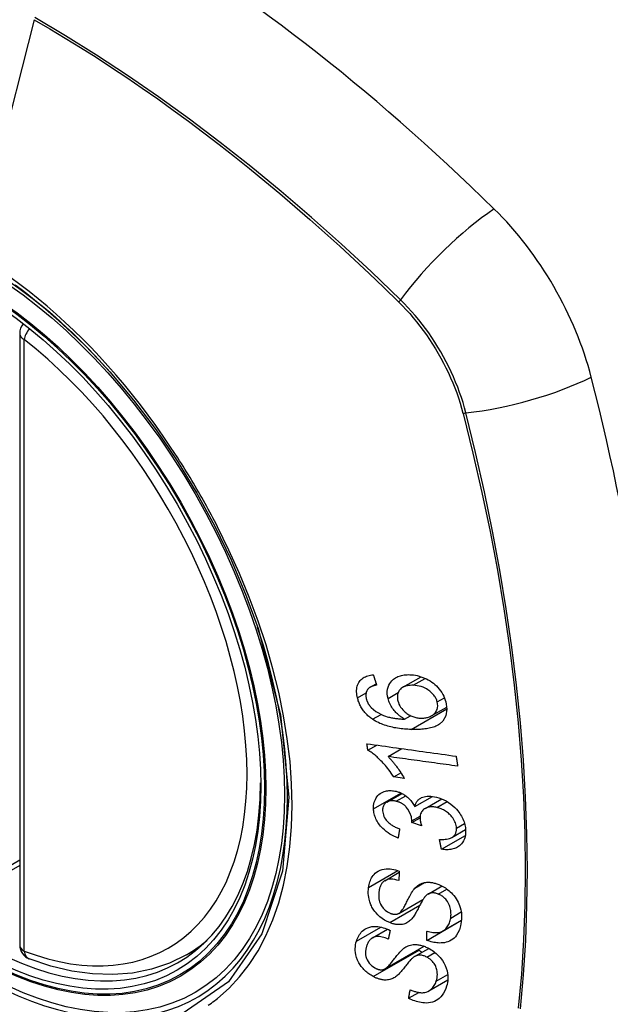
# Model space of a CAD drawing. Header units: inches. Extents: x 25 to 686, y 75 to 315.
# Tile 192 of 256: x 607.775 to 608.243, y 294.562 to 295.342. Entities that reach past the tile are written whole.
import ezdxf

# ---------------------------------------------------------------- set-up
doc = ezdxf.new("R2010")
doc.units = ezdxf.units.IN
doc.header["$MEASUREMENT"] = 0
doc.layers.add('Visible Edges(ANSI)', color=7, linetype='Continuous', lineweight=25)
doc.layers.add('Visible Tangent Edges(ANSI)', color=7, linetype='Continuous', lineweight=25)

msp = doc.modelspace()

# ---------------------------------------------------------------- linework, layer by layer
at = {"layer": 'Visible Edges(ANSI)'}
for p, q in [((607.77523, 295.09363), (607.77523, 294.60896)), ((608.07889, 294.81318), (608.0934, 294.82156)), ((608.05311, 294.8133), (608.05781, 294.81602)), ((608.10197, 294.79075), (608.11375, 294.79755)), ((608.08035, 294.78795), (608.08509, 294.79069)), ((608.05122, 294.76332), (608.05827, 294.76739)), ((608.06727, 294.75833), (608.07815, 294.76461)), ((608.07172, 294.74217), (608.07745, 294.74547)), ((608.08011, 294.74101), (608.07172, 294.74217)), ((608.0663, 294.72227), (608.07815, 294.72911)), ((608.08837, 294.71869), (608.10236, 294.72676)), ((608.09665, 294.7172), (608.10982, 294.72481)), ((608.08611, 294.70608), (608.0926, 294.70982)), ((608.09384, 294.70344), (608.08611, 294.70608)), ((608.10954, 294.68481), (608.12853, 294.69578)), ((608.11783, 294.69416), (608.12868, 294.70043)), ((607.77523, 294.67208), (607.72057, 294.64052)), ((608.06466, 294.65995), (608.07612, 294.66657)), ((608.09895, 294.64934), (608.11002, 294.65573)), ((608.07578, 294.63399), (608.09494, 294.64506)), ((608.0979, 294.61266), (608.12536, 294.62852)), ((608.11073, 294.6201), (608.12548, 294.62861)), ((608.12536, 294.62852), (608.12536, 294.62854)), ((608.12546, 294.62844), (608.12536, 294.62852)), ((608.05485, 294.61456), (608.06683, 294.62148)), ((607.90735, 294.60113), (607.91762, 294.60706)), ((608.0648, 294.59), (608.09586, 294.60794)), ((608.08829, 294.59981), (608.09951, 294.6063)), ((608.09949, 294.57258), (608.11464, 294.58133)), ((608.08354, 294.56672), (608.0916, 294.57137))]:
    msp.add_line(p, q, dxfattribs=at)
at = {"layer": 'Visible Edges(ANSI)', "flags": 128}
for points in [[(607.84675, 295.06318), (607.86546, 295.0409), (607.88331, 295.01729), (607.9001, 294.9926), (607.91565, 294.96711), (607.92991, 294.94093), (607.9428, 294.91422), (607.95425, 294.88712), (607.9642, 294.85975)], [(608.04299, 294.80485), (608.04273, 294.80604), (608.04253, 294.80723), (608.0424, 294.80841), (608.04233, 294.80958), (608.04233, 294.81073), (608.04242, 294.81186), (608.04258, 294.81296), (608.04283, 294.81401), (608.04315, 294.81502), (608.04356, 294.81598), (608.04404, 294.81689), (608.0446, 294.81775), (608.04523, 294.81856), (608.04592, 294.8193), (608.04668, 294.81997), (608.0475, 294.82058), (608.04837, 294.82112), (608.0493, 294.8216), (608.05026, 294.82201), (608.05126, 294.82235), (608.0523, 294.82264), (608.05336, 294.82287), (608.05445, 294.82304), (608.05555, 294.82317)], [(608.05555, 294.82317), (608.05566, 294.82283), (608.05577, 294.82249), (608.05587, 294.82215), (608.05598, 294.82181), (608.05609, 294.82147), (608.0562, 294.82113), (608.0563, 294.82079), (608.05641, 294.82045), (608.05652, 294.82011), (608.05662, 294.81977), (608.05673, 294.81943), (608.05684, 294.81909), (608.05695, 294.81875), (608.05705, 294.81841), (608.05716, 294.81807), (608.05727, 294.81773), (608.05738, 294.81739), (608.05749, 294.81705), (608.05759, 294.81671), (608.0577, 294.81637), (608.05781, 294.81603), (608.05792, 294.81569), (608.05803, 294.81535), (608.05813, 294.81501)], [(608.0672, 294.80437), (608.06682, 294.80627), (608.06663, 294.80815), (608.06665, 294.80997), (608.06688, 294.81173), (608.06732, 294.81339), (608.06794, 294.81492), (608.06867, 294.81624), (608.06943, 294.81734), (608.07017, 294.81822), (608.07086, 294.81895), (608.0716, 294.81961), (608.07239, 294.82022), (608.07322, 294.82077), (608.0741, 294.82127), (608.07503, 294.8217), (608.07599, 294.82209), (608.07699, 294.82241), (608.07801, 294.82267), (608.07906, 294.82288), (608.08013, 294.82304), (608.08121, 294.82315), (608.08232, 294.82321), (608.08344, 294.82323), (608.08458, 294.82321)], [(608.08458, 294.82321), (608.08601, 294.82312), (608.08744, 294.82296), (608.08888, 294.82273), (608.09033, 294.82244), (608.09178, 294.82206), (608.09324, 294.82161), (608.09471, 294.82108), (608.09619, 294.82048), (608.09765, 294.8198), (608.09909, 294.81905), (608.1005, 294.81822), (608.10186, 294.81733), (608.10317, 294.81637), (608.10443, 294.81534), (608.10563, 294.81424), (608.10678, 294.81306), (608.10786, 294.8118), (608.10888, 294.81048), (608.10983, 294.80908), (608.11068, 294.80762), (608.11143, 294.80614), (608.11207, 294.80463), (608.11261, 294.80311), (608.11305, 294.80158)], [(608.05813, 294.81501), (608.05784, 294.81495), (608.05754, 294.81488), (608.05724, 294.81481), (608.05693, 294.81474), (608.05663, 294.81466), (608.05633, 294.81458), (608.05603, 294.8145), (608.05574, 294.81441), (608.05544, 294.81432), (608.05515, 294.81422), (608.05486, 294.81411), (608.05458, 294.81401), (608.0543, 294.81389), (608.05403, 294.81377), (608.05376, 294.81365), (608.0535, 294.81352), (608.05324, 294.81338), (608.05299, 294.81324), (608.05275, 294.81308), (608.05251, 294.81292), (608.05227, 294.81275), (608.05205, 294.81257), (608.05183, 294.81238), (608.05163, 294.81218)], [(608.08713, 294.81478), (608.08596, 294.81479), (608.0848, 294.81476), (608.08366, 294.81465), (608.08255, 294.81448), (608.08148, 294.81424), (608.08045, 294.81391), (608.07948, 294.81349), (608.07856, 294.81298), (608.07775, 294.8124), (608.07708, 294.81179), (608.07653, 294.81119), (608.07609, 294.81061), (608.07574, 294.81005), (608.07543, 294.80947), (608.07517, 294.80886), (608.07495, 294.80822), (608.07479, 294.80755), (608.07468, 294.80686), (608.07461, 294.80616), (608.0746, 294.80543), (608.07464, 294.80469), (608.07472, 294.80395), (608.07485, 294.80319), (608.07501, 294.80244)], [(608.10621, 294.80162), (608.10602, 294.80231), (608.10579, 294.803), (608.10552, 294.80367), (608.10521, 294.80434), (608.10486, 294.80501), (608.10447, 294.80566), (608.10405, 294.8063), (608.10359, 294.80692), (608.10309, 294.80753), (608.10257, 294.80811), (608.10203, 294.80867), (608.10146, 294.80921), (608.10087, 294.80972), (608.10027, 294.81021), (608.09963, 294.81069), (608.09883, 294.81125), (608.0978, 294.81189), (608.09654, 294.81256), (608.09505, 294.81321), (608.09346, 294.81376), (608.09187, 294.81418), (608.09027, 294.81448), (608.08869, 294.81468), (608.08713, 294.81478)], [(608.0549, 294.78787), (608.05416, 294.78839), (608.05343, 294.78893), (608.05272, 294.78949), (608.05202, 294.79007), (608.05134, 294.79067), (608.05068, 294.7913), (608.05003, 294.79194), (608.04941, 294.7926), (608.04881, 294.79328), (608.04824, 294.79397), (608.04769, 294.79468), (608.04717, 294.7954), (608.04667, 294.79614), (608.0462, 294.7969), (608.04575, 294.79767), (608.04534, 294.79844), (608.04495, 294.79923), (608.04459, 294.80002), (608.04426, 294.80081), (608.04395, 294.80161), (608.04367, 294.80242), (608.04342, 294.80323), (608.04319, 294.80404), (608.04299, 294.80485)], [(608.05163, 294.81218), (608.05142, 294.81192), (608.05121, 294.81166), (608.05102, 294.81139), (608.05083, 294.8111), (608.05066, 294.81081), (608.0505, 294.81051), (608.05035, 294.81021), (608.05022, 294.80989), (608.0501, 294.80957), (608.05, 294.80925), (608.0499, 294.80891), (608.04983, 294.80857), (608.04976, 294.80823), (608.04971, 294.80788), (608.04968, 294.80752), (608.04966, 294.80715), (608.04965, 294.80678), (608.04966, 294.8064), (608.04968, 294.80602), (608.04972, 294.80564), (608.04977, 294.80525), (608.04983, 294.80487), (608.04991, 294.80448), (608.04999, 294.80409)], [(608.04999, 294.80409), (608.05007, 294.80378), (608.05016, 294.80347), (608.05025, 294.80316), (608.05035, 294.80285), (608.05046, 294.80255), (608.05057, 294.80224), (608.05069, 294.80193), (608.05082, 294.80163), (608.05096, 294.80133), (608.05111, 294.80103), (608.05126, 294.80073), (608.05142, 294.80043), (608.05159, 294.80014), (608.05177, 294.79985), (608.05195, 294.79956), (608.05214, 294.79928), (608.05234, 294.79901), (608.05254, 294.79873), (608.05275, 294.79846), (608.05297, 294.7982), (608.05319, 294.79794), (608.05342, 294.79768), (608.05365, 294.79742), (608.05389, 294.79717)], [(608.05389, 294.79717), (608.05565, 294.79555), (608.05754, 294.79411), (608.05955, 294.79286), (608.06161, 294.79179), (608.06355, 294.79094), (608.06525, 294.79032), (608.06662, 294.78989), (608.0676, 294.78963), (608.06838, 294.78944), (608.06917, 294.78926), (608.06997, 294.7891), (608.07078, 294.78895), (608.07159, 294.78881), (608.0724, 294.78868), (608.07321, 294.78857), (608.07403, 294.78846), (608.07484, 294.78837), (608.07565, 294.78828), (608.07645, 294.78821), (608.07725, 294.78814), (608.07804, 294.78808), (608.07882, 294.78803), (608.0796, 294.78799), (608.08035, 294.78795)], [(608.08035, 294.78795), (608.07975, 294.7883), (608.07916, 294.78867), (608.07856, 294.78905), (608.07798, 294.78944), (608.0774, 294.78984), (608.07684, 294.79026), (608.07628, 294.79069), (608.07573, 294.79114), (608.07519, 294.7916), (608.07462, 294.7921), (608.07404, 294.79266), (608.07343, 294.79328), (608.07281, 294.79396), (608.07218, 294.7947), (608.07153, 294.79552), (608.07089, 294.7964), (608.07026, 294.79735), (608.06967, 294.79832), (608.06913, 294.7993), (608.06864, 294.80029), (608.06819, 294.8013), (608.06781, 294.80232), (608.06747, 294.80334), (608.0672, 294.80437)], [(608.07501, 294.80244), (608.07539, 294.80115), (608.07588, 294.79988), (608.07649, 294.79864), (608.07722, 294.79744), (608.07806, 294.79629), (608.07897, 294.79522), (608.07988, 294.7943), (608.08074, 294.79353), (608.08151, 294.79291), (608.08223, 294.79237), (608.08296, 294.79188), (608.0837, 294.79142), (608.08446, 294.791), (608.08523, 294.79062), (608.08602, 294.79027), (608.08681, 294.78996), (608.08761, 294.78969), (608.08841, 294.78946), (608.08921, 294.78926), (608.09001, 294.7891), (608.0908, 294.78897), (608.09159, 294.78887), (608.09238, 294.7888), (608.09317, 294.78876)], [(608.11305, 294.80158), (608.11383, 294.79586), (608.11297, 294.79063), (608.11054, 294.78638), (608.10811, 294.78407), (608.1071, 294.78339), (608.10617, 294.78287), (608.1052, 294.7824), (608.10419, 294.78198), (608.10315, 294.78161), (608.10209, 294.78128), (608.10101, 294.78099), (608.09992, 294.78074), (608.0988, 294.78052), (608.09766, 294.78034), (608.0965, 294.78018), (608.09532, 294.78005), (608.09413, 294.77994), (608.09293, 294.77986), (608.09172, 294.7798), (608.0905, 294.77977), (608.08929, 294.77975), (608.08807, 294.77975), (608.08687, 294.77977), (608.08567, 294.7798)], [(608.09317, 294.78876), (608.09399, 294.78875), (608.0948, 294.78877), (608.09559, 294.78882), (608.09637, 294.78891), (608.09713, 294.78903), (608.09789, 294.78918), (608.09862, 294.78937), (608.09934, 294.78959), (608.10005, 294.78984), (608.10075, 294.79013), (608.10143, 294.79046), (608.10209, 294.79082), (608.10273, 294.79123), (608.10334, 294.79169), (608.10392, 294.79221), (608.10445, 294.79276), (608.10492, 294.79336), (608.10533, 294.79401), (608.10569, 294.79471), (608.10606, 294.79564), (608.1064, 294.79691), (608.10657, 294.79841), (608.10651, 294.8), (608.10621, 294.80162)], [(608.08567, 294.7798), (608.08432, 294.77985), (608.08297, 294.77992), (608.08161, 294.78001), (608.08025, 294.78012), (608.0789, 294.78025), (608.07754, 294.78039), (608.07619, 294.78056), (608.07485, 294.78076), (608.07351, 294.78097), (608.07217, 294.78121), (608.07085, 294.78148), (608.06954, 294.78177), (608.06824, 294.78209), (608.06695, 294.78244), (608.06568, 294.78281), (608.06443, 294.78322), (608.06319, 294.78366), (608.06197, 294.78413), (608.06076, 294.78464), (608.05956, 294.7852), (608.05837, 294.78579), (608.05719, 294.78644), (608.05603, 294.78713), (608.0549, 294.78787)], [(608.05049, 294.76848), (608.05342, 294.76807), (608.05635, 294.76766), (608.05929, 294.76725), (608.06224, 294.76684), (608.06519, 294.76642), (608.06814, 294.76601), (608.0711, 294.7656), (608.07406, 294.76518), (608.07702, 294.76477), (608.07998, 294.76436), (608.08295, 294.76394), (608.08591, 294.76353), (608.08887, 294.76312), (608.09183, 294.7627), (608.09479, 294.76229), (608.09775, 294.76188), (608.1007, 294.76147), (608.10365, 294.76106), (608.10659, 294.76065), (608.10953, 294.76024), (608.11246, 294.75983), (608.11538, 294.75942), (608.1183, 294.75902), (608.12121, 294.75861)], [(608.05122, 294.76332), (608.05119, 294.76353), (608.05116, 294.76375), (608.05113, 294.76396), (608.0511, 294.76418), (608.05107, 294.76439), (608.05104, 294.76461), (608.05101, 294.76482), (608.05098, 294.76504), (608.05095, 294.76525), (608.05092, 294.76547), (608.05089, 294.76568), (608.05086, 294.7659), (608.05082, 294.76611), (608.05079, 294.76633), (608.05076, 294.76654), (608.05073, 294.76676), (608.0507, 294.76697), (608.05067, 294.76719), (608.05064, 294.7674), (608.05061, 294.76762), (608.05058, 294.76783), (608.05055, 294.76805), (608.05052, 294.76826), (608.05049, 294.76848)], [(608.07172, 294.74217), (608.07077, 294.74365), (608.06982, 294.74507), (608.06887, 294.74642), (608.06793, 294.7477), (608.06699, 294.74892), (608.06607, 294.75008), (608.06515, 294.75117), (608.06425, 294.75221), (608.06336, 294.75319), (608.06249, 294.75412), (608.06164, 294.75499), (608.06082, 294.75581), (608.06002, 294.75658), (608.05924, 294.7573), (608.05849, 294.75798), (608.05774, 294.75864), (608.05697, 294.75929), (608.05618, 294.75993), (608.05538, 294.76056), (608.05457, 294.76116), (608.05375, 294.76174), (608.05292, 294.7623), (608.05207, 294.76283), (608.05122, 294.76332)], [(608.12242, 294.75068), (608.12013, 294.75099), (608.11785, 294.75131), (608.11556, 294.75163), (608.11327, 294.75194), (608.11097, 294.75226), (608.10868, 294.75258), (608.10638, 294.7529), (608.10408, 294.75322), (608.10178, 294.75354), (608.09947, 294.75386), (608.09717, 294.75418), (608.09486, 294.7545), (608.09256, 294.75482), (608.09025, 294.75514), (608.08795, 294.75546), (608.08564, 294.75578), (608.08334, 294.7561), (608.08104, 294.75641), (608.07874, 294.75673), (608.07644, 294.75705), (608.07414, 294.75737), (608.07185, 294.75769), (608.06955, 294.75801), (608.06727, 294.75833)], [(608.06727, 294.75833), (608.06775, 294.75785), (608.06823, 294.75736), (608.06871, 294.75686), (608.06918, 294.75635), (608.06965, 294.75583), (608.07011, 294.75531), (608.07057, 294.75478), (608.07102, 294.75425), (608.07146, 294.75371), (608.07189, 294.75317), (608.07232, 294.75263), (608.07274, 294.75209), (608.07316, 294.75156), (608.07356, 294.75102), (608.07402, 294.7504), (608.07457, 294.74966), (608.07518, 294.74881), (608.07584, 294.74787), (608.07654, 294.74684), (608.07727, 294.74575), (608.078, 294.74461), (608.07873, 294.74343), (608.07944, 294.74223), (608.08011, 294.74101)], [(608.12121, 294.75861), (608.12126, 294.75828), (608.12131, 294.75795), (608.12136, 294.75762), (608.12141, 294.75729), (608.12146, 294.75696), (608.12151, 294.75663), (608.12156, 294.7563), (608.12161, 294.75597), (608.12166, 294.75563), (608.12171, 294.7553), (608.12176, 294.75497), (608.12181, 294.75464), (608.12186, 294.75431), (608.12191, 294.75398), (608.12196, 294.75365), (608.12201, 294.75332), (608.12206, 294.75299), (608.12211, 294.75266), (608.12216, 294.75233), (608.12221, 294.752), (608.12226, 294.75167), (608.12231, 294.75134), (608.12236, 294.75101), (608.12242, 294.75068)], [(608.05575, 294.71689), (608.05574, 294.71824), (608.05582, 294.71956), (608.056, 294.72084), (608.05629, 294.72208), (608.05667, 294.72327), (608.05716, 294.72441), (608.05774, 294.72549), (608.05841, 294.7265), (608.05917, 294.72742), (608.06002, 294.72826), (608.06097, 294.72901), (608.06199, 294.72966), (608.06304, 294.73017), (608.06408, 294.73057), (608.06509, 294.73086), (608.06606, 294.73107), (608.06697, 294.73122), (608.06787, 294.7313), (608.06879, 294.73134), (608.06972, 294.73133), (608.07066, 294.73127), (608.07161, 294.73116), (608.07258, 294.731), (608.07356, 294.73079)], [(608.07356, 294.73079), (608.07421, 294.73062), (608.07487, 294.73043), (608.07552, 294.73022), (608.07618, 294.72998), (608.07683, 294.72972), (608.07747, 294.72944), (608.07811, 294.72913), (608.07874, 294.72881), (608.07936, 294.72845), (608.07998, 294.72808), (608.0806, 294.72768), (608.08124, 294.72723), (608.0819, 294.72673), (608.08257, 294.72619), (608.08325, 294.72559), (608.08393, 294.72494), (608.08461, 294.72423), (608.08526, 294.72349), (608.08586, 294.72273), (608.08643, 294.72195), (608.08697, 294.72115), (608.08747, 294.72034), (608.08793, 294.71952), (608.08837, 294.71869)], [(608.08837, 294.71869), (608.08853, 294.71929), (608.08871, 294.71988), (608.08892, 294.72046), (608.08916, 294.72102), (608.08942, 294.72156), (608.08972, 294.72208), (608.09005, 294.72258), (608.0904, 294.72306), (608.09079, 294.72352), (608.0912, 294.72395), (608.09165, 294.72435), (608.09212, 294.72473), (608.09262, 294.72507), (608.09317, 294.72541), (608.09387, 294.72577), (608.09472, 294.72612), (608.09575, 294.72645), (608.09694, 294.72671), (608.09829, 294.72688), (608.09969, 294.72694), (608.10112, 294.72688), (608.10257, 294.72673), (608.10403, 294.7265), (608.10551, 294.72618)], [(608.07369, 294.7229), (608.07295, 294.72306), (608.07222, 294.72318), (608.0715, 294.72326), (608.07078, 294.7233), (608.07008, 294.7233), (608.0694, 294.72325), (608.06873, 294.72315), (608.0681, 294.72301), (608.06748, 294.72282), (608.06689, 294.72257), (608.06633, 294.72228), (608.06579, 294.72195), (608.0653, 294.72157), (608.06485, 294.72116), (608.06444, 294.72071), (608.06409, 294.72022), (608.06378, 294.7197), (608.06352, 294.71914), (608.0633, 294.71855), (608.06314, 294.71794), (608.06303, 294.71731), (608.06296, 294.71666), (608.06293, 294.71599), (608.06294, 294.71532)], [(608.08617, 294.70729), (608.08571, 294.71045), (608.08463, 294.71361), (608.08301, 294.71654), (608.0817, 294.7183), (608.0812, 294.71884), (608.08086, 294.71917), (608.08052, 294.71948), (608.08017, 294.71978), (608.07981, 294.72007), (608.07944, 294.72035), (608.07906, 294.72061), (608.07868, 294.72086), (608.07828, 294.7211), (608.07787, 294.72133), (608.07747, 294.72154), (608.07706, 294.72174), (608.07664, 294.72193), (608.07622, 294.7221), (608.0758, 294.72226), (608.07538, 294.72241), (608.07496, 294.72255), (608.07453, 294.72268), (608.07411, 294.72279), (608.07369, 294.7229)], [(608.10551, 294.72618), (608.1075, 294.72563), (608.10949, 294.72494), (608.11145, 294.72409), (608.11337, 294.7231), (608.11522, 294.72196), (608.117, 294.72067), (608.11867, 294.71929), (608.12013, 294.71791), (608.1214, 294.71659), (608.12245, 294.71537), (608.1233, 294.71429), (608.12407, 294.71324), (608.12477, 294.71217), (608.12543, 294.71108), (608.12602, 294.70997), (608.12656, 294.70885), (608.12704, 294.70771), (608.12745, 294.70657), (608.12781, 294.70544), (608.1281, 294.7043), (608.12834, 294.70316), (608.12852, 294.70203), (608.12864, 294.7009), (608.12872, 294.69978)], [(608.07522, 294.69374), (608.07357, 294.69443), (608.07194, 294.69518), (608.07034, 294.69602), (608.06877, 294.69693), (608.06723, 294.69792), (608.06575, 294.69901), (608.06438, 294.70013), (608.06319, 294.70122), (608.06216, 294.70227), (608.06128, 294.70327), (608.06053, 294.7042), (608.05985, 294.70511), (608.05922, 294.70605), (608.05864, 294.707), (608.05812, 294.70796), (608.05764, 294.70895), (608.05722, 294.70994), (608.05686, 294.71094), (608.05655, 294.71193), (608.05629, 294.71293), (608.05608, 294.71393), (608.05593, 294.71492), (608.05582, 294.71591), (608.05575, 294.71689)], [(608.06294, 294.71532), (608.06304, 294.71422), (608.06324, 294.71311), (608.06356, 294.712), (608.06399, 294.7109), (608.06454, 294.70981), (608.06516, 294.70882), (608.06578, 294.70797), (608.06635, 294.70728), (608.06687, 294.70672), (608.0674, 294.7062), (608.06795, 294.70569), (608.06853, 294.70521), (608.06913, 294.70475), (608.06974, 294.70431), (608.07037, 294.7039), (608.07101, 294.7035), (608.07166, 294.70313), (608.07233, 294.70277), (608.073, 294.70243), (608.07367, 294.70211), (608.07435, 294.7018), (608.07504, 294.70151), (608.07572, 294.70124), (608.0764, 294.70099)], [(608.10599, 294.71797), (608.10519, 294.71815), (608.10439, 294.71829), (608.10361, 294.7184), (608.10283, 294.71847), (608.10206, 294.7185), (608.1013, 294.71849), (608.10056, 294.71843), (608.09983, 294.71833), (608.09912, 294.71819), (608.09845, 294.718), (608.0978, 294.71776), (608.09718, 294.71749), (608.09658, 294.71716), (608.096, 294.71679), (608.0954, 294.71633), (608.09481, 294.71578), (608.09426, 294.71514), (608.09376, 294.71442), (608.09336, 294.71363), (608.09304, 294.71279), (608.09281, 294.71191), (608.09267, 294.71098), (608.0926, 294.71003), (608.09261, 294.70905)], [(608.12147, 294.70156), (608.12139, 294.70257), (608.12122, 294.7036), (608.12097, 294.70464), (608.12064, 294.70567), (608.12022, 294.70669), (608.11972, 294.7077), (608.11914, 294.70869), (608.11849, 294.70964), (608.11782, 294.71051), (608.11714, 294.71131), (608.11646, 294.71204), (608.11577, 294.71271), (608.11506, 294.71335), (608.11432, 294.71396), (608.11356, 294.71454), (608.11277, 294.71508), (608.11196, 294.71558), (608.11113, 294.71605), (608.11029, 294.71647), (608.10944, 294.71685), (608.10859, 294.71719), (608.10772, 294.71749), (608.10686, 294.71775), (608.10599, 294.71797)], [(608.08611, 294.70608), (608.08612, 294.70613), (608.08612, 294.70618), (608.08613, 294.70623), (608.08613, 294.70628), (608.08614, 294.70633), (608.08614, 294.70638), (608.08614, 294.70643), (608.08615, 294.70648), (608.08615, 294.70654), (608.08615, 294.70659), (608.08616, 294.70664), (608.08616, 294.70669), (608.08616, 294.70674), (608.08616, 294.70679), (608.08617, 294.70684), (608.08617, 294.70689), (608.08617, 294.70694), (608.08617, 294.70699), (608.08617, 294.70704), (608.08617, 294.70709), (608.08617, 294.70714), (608.08617, 294.70719), (608.08617, 294.70724), (608.08617, 294.70729)], [(608.09261, 294.70905), (608.09262, 294.70882), (608.09264, 294.7086), (608.09266, 294.70838), (608.09269, 294.70815), (608.09272, 294.70792), (608.09275, 294.7077), (608.09279, 294.70747), (608.09283, 294.70723), (608.09288, 294.707), (608.09292, 294.70676), (608.09298, 294.70652), (608.09303, 294.70629), (608.09309, 294.70605), (608.09315, 294.70581), (608.09321, 294.70557), (608.09327, 294.70533), (608.09334, 294.70509), (608.09341, 294.70485), (608.09347, 294.70461), (608.09355, 294.70437), (608.09362, 294.70414), (608.09369, 294.7039), (608.09376, 294.70367), (608.09384, 294.70344)], [(608.0764, 294.70099), (608.07635, 294.70068), (608.0763, 294.70038), (608.07625, 294.70008), (608.0762, 294.69978), (608.07615, 294.69947), (608.0761, 294.69917), (608.07605, 294.69887), (608.076, 294.69857), (608.07595, 294.69827), (608.0759, 294.69796), (608.07585, 294.69766), (608.0758, 294.69736), (608.07575, 294.69706), (608.0757, 294.69676), (608.07566, 294.69645), (608.07561, 294.69615), (608.07556, 294.69585), (608.07551, 294.69555), (608.07546, 294.69525), (608.07541, 294.69495), (608.07536, 294.69464), (608.07532, 294.69434), (608.07527, 294.69404), (608.07522, 294.69374)], [(608.108, 294.69271), (608.10916, 294.69266), (608.11032, 294.69264), (608.11147, 294.69266), (608.1126, 294.69274), (608.1137, 294.69286), (608.11478, 294.69305), (608.11582, 294.69331), (608.1168, 294.69366), (608.11771, 294.69409), (608.11845, 294.69456), (608.11903, 294.69502), (608.11949, 294.69547), (608.11985, 294.69588), (608.12016, 294.6963), (608.12044, 294.69674), (608.12069, 294.6972), (608.1209, 294.69769), (608.12108, 294.69819), (608.12123, 294.69871), (608.12134, 294.69926), (608.12142, 294.69982), (608.12147, 294.70039), (608.12148, 294.70097), (608.12147, 294.70156)], [(608.12872, 294.69978), (608.12873, 294.698), (608.1286, 294.69626), (608.1283, 294.69458), (608.12782, 294.69299), (608.12717, 294.6915), (608.12637, 294.69018), (608.12551, 294.6891), (608.12466, 294.68824), (608.12386, 294.68757), (608.12311, 294.68703), (608.12233, 294.68654), (608.12152, 294.6861), (608.12067, 294.68572), (608.11978, 294.68538), (608.11885, 294.6851), (608.11789, 294.68487), (608.11691, 294.68469), (608.1159, 294.68457), (608.11488, 294.68449), (608.11384, 294.68447), (608.11279, 294.68449), (608.11172, 294.68456), (608.11064, 294.68466), (608.10954, 294.68481)], [(608.10954, 294.68481), (608.10948, 294.68514), (608.10941, 294.68547), (608.10935, 294.6858), (608.10928, 294.68613), (608.10922, 294.68646), (608.10916, 294.68679), (608.10909, 294.68712), (608.10903, 294.68744), (608.10896, 294.68777), (608.1089, 294.6881), (608.10883, 294.68843), (608.10877, 294.68876), (608.1087, 294.68909), (608.10864, 294.68942), (608.10857, 294.68975), (608.10851, 294.69008), (608.10845, 294.69041), (608.10838, 294.69073), (608.10832, 294.69106), (608.10825, 294.69139), (608.10819, 294.69172), (608.10813, 294.69205), (608.10806, 294.69238), (608.108, 294.69271)], [(608.05178, 294.65451), (608.05197, 294.65567), (608.0522, 294.65681), (608.05249, 294.65793), (608.05283, 294.65903), (608.05322, 294.66009), (608.05367, 294.66112), (608.05419, 294.66211), (608.05476, 294.66307), (608.0554, 294.66398), (608.05612, 294.66486), (608.05702, 294.66579), (608.05813, 294.6667), (608.05946, 294.66756), (608.06102, 294.66829), (608.06266, 294.66881), (608.06428, 294.66914), (608.06585, 294.66929), (608.06734, 294.66932), (608.06879, 294.66925), (608.07024, 294.66909), (608.07171, 294.66883), (608.07319, 294.66849), (608.07468, 294.66806), (608.07617, 294.66755)], [(608.07617, 294.66755), (608.07615, 294.66723), (608.07614, 294.66692), (608.07612, 294.66661), (608.0761, 294.66629), (608.07608, 294.66598), (608.07606, 294.66566), (608.07605, 294.66535), (608.07603, 294.66504), (608.07601, 294.66472), (608.07599, 294.66441), (608.07598, 294.6641), (608.07596, 294.66378), (608.07594, 294.66347), (608.07592, 294.66316), (608.07591, 294.66284), (608.07589, 294.66253), (608.07587, 294.66222), (608.07585, 294.6619), (608.07584, 294.66159), (608.07582, 294.66128), (608.0758, 294.66096), (608.07579, 294.66065), (608.07577, 294.66034), (608.07575, 294.66003)], [(608.07575, 294.66003), (608.0742, 294.66046), (608.07265, 294.6608), (608.07111, 294.66103), (608.06962, 294.66111), (608.06818, 294.66104), (608.06681, 294.6608), (608.06562, 294.66042), (608.0647, 294.65998), (608.06403, 294.65954), (608.06355, 294.65916), (608.06311, 294.65875), (608.06271, 294.65831), (608.06234, 294.65784), (608.062, 294.65734), (608.0617, 294.65682), (608.06142, 294.65629), (608.06118, 294.65573), (608.06095, 294.65516), (608.06076, 294.65457), (608.06058, 294.65398), (608.06043, 294.65337), (608.06029, 294.65276), (608.06018, 294.65214), (608.06008, 294.65151)], [(608.08855, 294.6541), (608.08924, 294.65479), (608.08997, 294.65544), (608.09074, 294.65605), (608.09157, 294.65661), (608.09243, 294.65712), (608.09335, 294.65756), (608.09431, 294.65794), (608.09529, 294.65824), (608.09623, 294.65846), (608.09714, 294.6586), (608.098, 294.65868), (608.09881, 294.65871), (608.09957, 294.6587), (608.10028, 294.65867), (608.10097, 294.65861), (608.10168, 294.65852), (608.10238, 294.6584), (608.10309, 294.65827), (608.1038, 294.6581), (608.10451, 294.65792), (608.10522, 294.65771), (608.10593, 294.65748), (608.10665, 294.65722), (608.10736, 294.65695)], [(608.10736, 294.65695), (608.10845, 294.65649), (608.10952, 294.65598), (608.11059, 294.65543), (608.11163, 294.65482), (608.11266, 294.65417), (608.11366, 294.65348), (608.11463, 294.65275), (608.11557, 294.65198), (608.1165, 294.65115), (608.11746, 294.65024), (608.11842, 294.64924), (608.11939, 294.64813), (608.12033, 294.64693), (608.12122, 294.64565), (608.12203, 294.64433), (608.12275, 294.643), (608.12338, 294.64165), (608.12393, 294.64028), (608.12443, 294.63881), (608.12493, 294.63695), (608.12535, 294.63473), (608.12559, 294.63222), (608.12557, 294.62974), (608.12532, 294.62733)], [(608.06855, 294.62671), (608.06651, 294.62763), (608.06452, 294.62872), (608.06261, 294.62999), (608.0608, 294.6314), (608.05913, 294.63292), (608.05778, 294.63433), (608.05674, 294.63557), (608.05598, 294.63659), (608.05543, 294.63741), (608.05493, 294.63823), (608.05447, 294.63906), (608.05404, 294.63989), (608.05366, 294.64073), (608.05331, 294.64157), (608.05299, 294.64242), (608.05271, 294.64328), (608.05242, 294.64427), (608.05214, 294.64542), (608.05188, 294.64675), (608.05167, 294.64823), (608.05155, 294.64983), (608.05153, 294.65142), (608.05161, 294.65298), (608.05178, 294.65451)], [(608.06008, 294.65151), (608.06001, 294.65102), (608.05995, 294.65052), (608.05991, 294.65002), (608.05987, 294.64952), (608.05984, 294.64901), (608.05982, 294.6485), (608.05982, 294.64798), (608.05983, 294.64747), (608.05985, 294.64694), (608.05989, 294.64641), (608.05994, 294.64588), (608.06002, 294.64535), (608.06011, 294.64481), (608.06022, 294.64427), (608.06035, 294.64373), (608.06051, 294.64319), (608.06069, 294.64264), (608.0609, 294.6421), (608.06122, 294.64137), (608.06201, 294.63998), (608.06333, 294.63819), (608.06495, 294.63655), (608.06683, 294.63518), (608.06887, 294.63416)], [(608.07547, 294.63383), (608.07609, 294.63419), (608.07671, 294.63469), (608.07733, 294.63532), (608.07795, 294.63606), (608.07855, 294.63687), (608.07912, 294.63773), (608.07966, 294.63861), (608.08016, 294.63947), (608.08063, 294.64031), (608.08107, 294.64114), (608.08149, 294.64197), (608.0819, 294.6428), (608.08232, 294.64364), (608.08274, 294.6445), (608.08318, 294.64539), (608.08364, 294.6463), (608.08414, 294.64725), (608.08467, 294.64825), (608.08526, 294.64929), (608.08588, 294.65035), (608.08653, 294.6514), (608.0872, 294.6524), (608.08788, 294.65331), (608.08855, 294.6541)], [(608.10703, 294.64933), (608.10636, 294.64958), (608.10569, 294.64979), (608.10502, 294.64997), (608.10435, 294.65011), (608.10369, 294.65021), (608.10305, 294.65026), (608.10241, 294.65027), (608.10181, 294.65023), (608.10126, 294.65017), (608.10076, 294.65006), (608.1003, 294.64994), (608.09987, 294.64978), (608.09947, 294.64961), (608.09909, 294.64941), (608.09872, 294.6492), (608.09837, 294.64896), (608.09802, 294.64871), (608.0977, 294.64844), (608.09738, 294.64816), (608.09708, 294.64786), (608.09679, 294.64756), (608.09651, 294.64724), (608.09625, 294.64692), (608.096, 294.6466)], [(608.1169, 294.63033), (608.11702, 294.63128), (608.1171, 294.63225), (608.11714, 294.63323), (608.11713, 294.63423), (608.11707, 294.63524), (608.11695, 294.63626), (608.11677, 294.6373), (608.11654, 294.63833), (608.11624, 294.63937), (608.11588, 294.6404), (608.11544, 294.64143), (608.11492, 294.64245), (608.11431, 294.64344), (608.11363, 294.64439), (608.11292, 294.64523), (608.11221, 294.64595), (608.11153, 294.64657), (608.1109, 294.64709), (608.11029, 294.64755), (608.10967, 294.64797), (608.10903, 294.64836), (608.10837, 294.64872), (608.10771, 294.64904), (608.10703, 294.64933)], [(608.096, 294.6466), (608.09567, 294.64616), (608.09532, 294.64564), (608.09495, 294.64505), (608.09456, 294.6444), (608.09416, 294.64369), (608.09374, 294.64293), (608.09331, 294.64213), (608.09287, 294.64129), (608.09242, 294.64043), (608.09196, 294.63955), (608.09149, 294.63866), (608.09102, 294.63776), (608.09054, 294.63686), (608.09007, 294.63598), (608.08959, 294.63511), (608.08911, 294.63427), (608.08864, 294.63346), (608.08817, 294.63268), (608.08767, 294.6319), (608.08716, 294.63114), (608.08663, 294.63042), (608.08608, 294.62973), (608.08553, 294.62911), (608.08498, 294.62856)], [(608.06887, 294.63416), (608.06916, 294.63405), (608.06946, 294.63394), (608.06975, 294.63384), (608.07005, 294.63375), (608.07035, 294.63366), (608.07064, 294.63358), (608.07094, 294.63352), (608.07123, 294.63346), (608.07152, 294.63341), (608.07181, 294.63337), (608.0721, 294.63334), (608.07239, 294.63332), (608.07267, 294.63331), (608.07295, 294.6333), (608.07322, 294.63331), (608.07349, 294.63333), (608.07376, 294.63336), (608.07402, 294.6334), (608.07427, 294.63345), (608.07452, 294.63351), (608.07477, 294.63358), (608.07501, 294.63365), (608.07524, 294.63374), (608.07547, 294.63383)], [(608.08498, 294.62856), (608.08433, 294.62799), (608.08364, 294.62746), (608.08292, 294.62697), (608.08216, 294.62652), (608.08135, 294.62613), (608.0805, 294.6258), (608.07962, 294.62552), (608.07875, 294.62533), (608.07792, 294.6252), (608.07714, 294.62512), (608.07641, 294.62509), (608.07574, 294.6251), (608.07513, 294.62512), (608.07454, 294.62517), (608.07395, 294.62524), (608.07335, 294.62533), (608.07276, 294.62544), (608.07216, 294.62556), (608.07156, 294.62571), (608.07096, 294.62587), (608.07036, 294.62606), (608.06976, 294.62626), (608.06915, 294.62648), (608.06855, 294.62671)], [(608.12532, 294.62733), (608.12468, 294.62403), (608.12375, 294.62097), (608.12268, 294.61856), (608.12159, 294.61675), (608.12059, 294.61546), (608.11961, 294.61444), (608.11853, 294.61354), (608.11735, 294.61274), (608.11607, 294.61206), (608.11469, 294.6115), (608.11329, 294.61109), (608.11191, 294.61081), (608.11057, 294.61063), (608.10929, 294.61055), (608.1081, 294.61054), (608.10699, 294.61058), (608.10587, 294.61068), (608.10475, 294.61082), (608.10362, 294.61102), (608.10249, 294.61126), (608.10134, 294.61154), (608.1002, 294.61188), (608.09905, 294.61225), (608.0979, 294.61266)], [(608.09812, 294.62005), (608.09929, 294.61971), (608.10047, 294.61942), (608.10164, 294.61918), (608.10281, 294.61899), (608.10396, 294.61886), (608.10509, 294.6188), (608.10619, 294.61881), (608.10727, 294.61891), (608.10831, 294.61912), (608.10934, 294.61944), (608.11036, 294.61989), (608.11131, 294.62046), (608.11216, 294.6211), (608.11292, 294.62179), (608.1136, 294.62252), (608.11418, 294.62326), (608.11471, 294.62403), (608.11517, 294.62484), (608.11558, 294.62568), (608.11595, 294.62655), (608.11626, 294.62746), (608.11652, 294.62839), (608.11673, 294.62935), (608.1169, 294.63033)], [(608.0422, 294.61195), (608.04258, 294.61307), (608.04301, 294.61416), (608.04349, 294.61522), (608.04404, 294.61624), (608.04464, 294.61722), (608.04531, 294.61815), (608.04604, 294.61903), (608.04684, 294.61986), (608.04772, 294.62064), (608.04874, 294.62139), (608.04991, 294.62209), (608.05127, 294.6227), (608.05281, 294.6232), (608.05446, 294.62352), (608.05609, 294.62366), (608.05767, 294.62365), (608.05917, 294.62354), (608.06058, 294.62334), (608.06197, 294.62306), (608.06336, 294.6227), (608.06474, 294.62227), (608.06613, 294.62176), (608.06751, 294.62118), (608.06889, 294.62054)], [(608.06889, 294.62054), (608.06883, 294.62025), (608.06877, 294.61996), (608.06871, 294.61967), (608.06865, 294.61938), (608.06859, 294.6191), (608.06853, 294.61881), (608.06847, 294.61852), (608.06841, 294.61823), (608.06835, 294.61795), (608.06829, 294.61766), (608.06822, 294.61737), (608.06816, 294.61708), (608.0681, 294.6168), (608.06804, 294.61651), (608.06798, 294.61622), (608.06792, 294.61593), (608.06786, 294.61565), (608.0678, 294.61536), (608.06774, 294.61507), (608.06768, 294.61478), (608.06762, 294.6145), (608.06756, 294.61421), (608.0675, 294.61392), (608.06744, 294.61363)], [(608.0979, 294.61266), (608.09791, 294.61297), (608.09792, 294.61328), (608.09793, 294.61359), (608.09793, 294.61389), (608.09794, 294.6142), (608.09795, 294.61451), (608.09796, 294.61482), (608.09797, 294.61512), (608.09798, 294.61543), (608.09799, 294.61574), (608.098, 294.61605), (608.09801, 294.61635), (608.09802, 294.61666), (608.09803, 294.61697), (608.09804, 294.61728), (608.09805, 294.61758), (608.09806, 294.61789), (608.09806, 294.6182), (608.09807, 294.61851), (608.09808, 294.61881), (608.09809, 294.61912), (608.0981, 294.61943), (608.09811, 294.61974), (608.09812, 294.62005)], [(608.05553, 294.58393), (608.05463, 294.58442), (608.05375, 294.58496), (608.05289, 294.58552), (608.05204, 294.58611), (608.05121, 294.58674), (608.0504, 294.58739), (608.04961, 294.58808), (608.04886, 294.58878), (608.04813, 294.58951), (608.04743, 294.59026), (608.04675, 294.59103), (608.04602, 294.59192), (608.04507, 294.59322), (608.04402, 294.59492), (608.043, 294.59699), (608.04222, 294.59909), (608.04171, 294.60107), (608.04141, 294.6029), (608.04127, 294.60455), (608.04124, 294.6061), (608.04133, 294.60763), (608.04153, 294.60911), (608.04182, 294.61055), (608.0422, 294.61195)], [(608.06744, 294.61363), (608.06625, 294.61413), (608.06506, 294.61457), (608.06386, 294.61494), (608.06267, 294.61525), (608.06149, 294.61548), (608.06033, 294.61561), (608.0592, 294.61565), (608.05812, 294.61559), (608.05708, 294.61542), (608.05617, 294.61516), (608.05538, 294.61484), (608.05471, 294.61448), (608.05413, 294.61409), (608.05361, 294.61367), (608.05313, 294.61321), (608.05269, 294.61272), (608.05228, 294.6122), (608.05191, 294.61165), (608.05157, 294.61108), (608.05126, 294.6105), (608.05097, 294.60989), (608.05072, 294.60927), (608.05048, 294.60864), (608.05027, 294.608)], [(608.05027, 294.608), (608.05012, 294.60749), (608.04998, 294.60699), (608.04985, 294.60648), (608.04973, 294.60596), (608.04963, 294.60544), (608.04955, 294.60491), (608.04947, 294.60437), (608.04942, 294.60383), (608.04938, 294.60328), (608.04937, 294.60272), (608.04937, 294.60215), (608.04941, 294.60157), (608.04946, 294.60099), (608.04955, 294.6004), (608.04967, 294.59981), (608.04987, 294.59908), (608.05019, 294.59816), (608.05068, 294.59708), (608.05138, 294.59585), (608.05223, 294.59464), (608.05321, 294.5935), (608.05434, 294.59244), (608.05557, 294.59153), (608.05688, 294.59074)], [(608.06357, 294.58949), (608.06424, 294.58972), (608.06493, 294.59008), (608.06564, 294.59056), (608.06636, 294.59114), (608.06708, 294.5918), (608.06779, 294.59251), (608.06847, 294.59325), (608.06911, 294.59398), (608.06971, 294.5947), (608.07028, 294.59541), (608.07083, 294.59613), (608.07138, 294.59684), (608.07192, 294.59756), (608.07247, 294.5983), (608.07304, 294.59906), (608.07364, 294.59983), (608.07427, 294.60064), (608.07495, 294.60148), (608.07569, 294.60235), (608.07647, 294.60325), (608.07728, 294.60413), (608.0781, 294.60496), (608.07892, 294.60571), (608.07972, 294.60635)], [(608.07972, 294.60635), (608.08052, 294.60689), (608.08136, 294.60739), (608.08223, 294.60785), (608.08315, 294.60825), (608.0841, 294.6086), (608.0851, 294.60888), (608.08613, 294.6091), (608.08716, 294.60924), (608.08815, 294.60931), (608.08909, 294.60932), (608.08999, 294.60927), (608.09082, 294.60919), (608.0916, 294.60908), (608.09232, 294.60895), (608.09303, 294.6088), (608.09374, 294.60862), (608.09445, 294.60842), (608.09516, 294.60819), (608.09587, 294.60794), (608.09658, 294.60767), (608.09728, 294.60737), (608.09798, 294.60706), (608.09869, 294.60672), (608.09938, 294.60636)], [(608.09181, 294.60488), (608.09179, 294.60489), (608.09177, 294.60491), (608.09175, 294.60493), (608.09173, 294.60495), (608.09171, 294.60497), (608.09169, 294.60499), (608.09167, 294.60501), (608.09165, 294.60502), (608.09163, 294.60504), (608.09161, 294.60506), (608.09159, 294.60508), (608.09157, 294.6051), (608.09155, 294.60512), (608.09153, 294.60514), (608.09151, 294.60516), (608.09149, 294.60517), (608.09147, 294.60519), (608.09145, 294.60521), (608.09143, 294.60523), (608.09141, 294.60525), (608.09139, 294.60527), (608.09137, 294.60529), (608.09135, 294.60531), (608.09133, 294.60532)], [(608.094, 294.60311), (608.09391, 294.60318), (608.09382, 294.60324), (608.09373, 294.60331), (608.09364, 294.60337), (608.09355, 294.60344), (608.09346, 294.60351), (608.09336, 294.60358), (608.09327, 294.60365), (608.09318, 294.60372), (608.09309, 294.60379), (608.093, 294.60386), (608.09291, 294.60394), (608.09282, 294.60401), (608.09273, 294.60408), (608.09264, 294.60416), (608.09255, 294.60424), (608.09245, 294.60431), (608.09236, 294.60439), (608.09227, 294.60447), (608.09218, 294.60455), (608.09209, 294.60463), (608.092, 294.60471), (608.09191, 294.60479), (608.09181, 294.60488)], [(608.09938, 294.60636), (608.10042, 294.6058), (608.10143, 294.60519), (608.10243, 294.60454), (608.1034, 294.60385), (608.10435, 294.60312), (608.10526, 294.60235), (608.10615, 294.60155), (608.107, 294.60072), (608.10781, 294.59986), (608.10859, 294.59898), (608.10939, 294.598), (608.11038, 294.59665), (608.11148, 294.59492), (608.11256, 294.59282), (608.11343, 294.59064), (608.11403, 294.5886), (608.11441, 294.58674), (608.11462, 294.5851), (608.11471, 294.58355), (608.11469, 294.58204), (608.11456, 294.58057), (608.11434, 294.57913), (608.11403, 294.57774), (608.11364, 294.57638)], [(607.90735, 294.60113), (607.89394, 294.59454), (607.87968, 294.58972), (607.86468, 294.5867), (607.84908, 294.58547), (607.833, 294.58602), (607.81655, 294.58831), (607.7998, 294.59229), (607.78287, 294.59791)], [(608.08631, 294.59836), (608.08592, 294.598), (608.08549, 294.59757), (608.08503, 294.59708), (608.08455, 294.59653), (608.08404, 294.59593), (608.08351, 294.59529), (608.08296, 294.59461), (608.08239, 294.5939), (608.08181, 294.59317), (608.08122, 294.59242), (608.08062, 294.59166), (608.08001, 294.5909), (608.0794, 294.59014), (608.07879, 294.58939), (608.07818, 294.58865), (608.07757, 294.58794), (608.07697, 294.58725), (608.07638, 294.5866), (608.07577, 294.58596), (608.07514, 294.58533), (608.0745, 294.58473), (608.07385, 294.58418), (608.0732, 294.58368), (608.07255, 294.58325)], [(608.09798, 294.59934), (608.0973, 294.59968), (608.09661, 294.59999), (608.09592, 294.60026), (608.09522, 294.60048), (608.09453, 294.60066), (608.09384, 294.6008), (608.09316, 294.60088), (608.09254, 294.60092), (608.09197, 294.60092), (608.09145, 294.60088), (608.09097, 294.60081), (608.09053, 294.60072), (608.09011, 294.60061), (608.08972, 294.60048), (608.08933, 294.60033), (608.08895, 294.60016), (608.08858, 294.59998), (608.08823, 294.59978), (608.08788, 294.59957), (608.08754, 294.59934), (608.08722, 294.59911), (608.08691, 294.59886), (608.0866, 294.59861), (608.08631, 294.59836)], [(608.10544, 294.58034), (608.1058, 294.5816), (608.10608, 294.58291), (608.10625, 294.58425), (608.10632, 294.58564), (608.10627, 294.58697), (608.10614, 294.58815), (608.10596, 294.58917), (608.10574, 294.59006), (608.10546, 294.59094), (608.10512, 294.59182), (608.10472, 294.59269), (608.10423, 294.59355), (608.10369, 294.59438), (608.10312, 294.59513), (608.10255, 294.59579), (608.10202, 294.59636), (608.10154, 294.59682), (608.10107, 294.59724), (608.10059, 294.59764), (608.10009, 294.59802), (608.09959, 294.59838), (608.09906, 294.59872), (608.09853, 294.59904), (608.09798, 294.59934)], [(608.05688, 294.59074), (608.05716, 294.59059), (608.05745, 294.59045), (608.05774, 294.59031), (608.05803, 294.59019), (608.05832, 294.59006), (608.05861, 294.58995), (608.0589, 294.58984), (608.0592, 294.58975), (608.05949, 294.58966), (608.05978, 294.58958), (608.06007, 294.58951), (608.06036, 294.58945), (608.06064, 294.5894), (608.06093, 294.58936), (608.06121, 294.58933), (608.06149, 294.58931), (608.06176, 294.5893), (608.06203, 294.5893), (608.0623, 294.58931), (608.06256, 294.58932), (608.06282, 294.58935), (608.06307, 294.58939), (608.06333, 294.58943), (608.06357, 294.58949)], [(608.07255, 294.58325), (608.07181, 294.58282), (608.07104, 294.58243), (608.07024, 294.58208), (608.0694, 294.58178), (608.06852, 294.58154), (608.06761, 294.58135), (608.06668, 294.58123), (608.06577, 294.58117), (608.06491, 294.58117), (608.06411, 294.58121), (608.06336, 294.58129), (608.06267, 294.58139), (608.06205, 294.5815), (608.06145, 294.58163), (608.06086, 294.58178), (608.06026, 294.58194), (608.05967, 294.58213), (608.05907, 294.58233), (608.05848, 294.58256), (608.05789, 294.5828), (608.0573, 294.58305), (608.05671, 294.58333), (608.05612, 294.58362), (608.05553, 294.58393)], [(608.0848, 294.5735), (608.08549, 294.57321), (608.08618, 294.57294), (608.08687, 294.57267), (608.08757, 294.57243), (608.08826, 294.5722), (608.08896, 294.57199), (608.08965, 294.57179), (608.09034, 294.57162), (608.09102, 294.57148), (608.09171, 294.57135), (608.09239, 294.57126), (608.09306, 294.57119), (608.09372, 294.57115), (608.09447, 294.57115), (608.09538, 294.57121), (608.09642, 294.57139), (608.09758, 294.57171), (608.09882, 294.57223), (608.10014, 294.57298), (608.10147, 294.574), (608.10274, 294.57531), (608.10385, 294.57685), (608.10474, 294.57853), (608.10544, 294.58034)], [(608.11364, 294.57638), (608.11296, 294.57449), (608.11217, 294.57266), (608.11125, 294.57091), (608.11019, 294.56927), (608.10903, 294.56783), (608.10785, 294.56665), (608.10663, 294.56569), (608.10534, 294.56488), (608.10393, 294.5642), (608.10242, 294.56366), (608.10081, 294.56328), (608.0992, 294.56306), (608.09762, 294.56299), (608.09611, 294.56302), (608.0947, 294.56315), (608.0934, 294.56333), (608.09216, 294.56356), (608.09093, 294.56386), (608.08969, 294.5642), (608.08846, 294.5646), (608.08723, 294.56506), (608.086, 294.56556), (608.08477, 294.56612), (608.08354, 294.56672)], [(608.08354, 294.56672), (608.08359, 294.567), (608.08364, 294.56728), (608.08369, 294.56757), (608.08375, 294.56785), (608.0838, 294.56813), (608.08385, 294.56841), (608.0839, 294.5687), (608.08395, 294.56898), (608.08401, 294.56926), (608.08406, 294.56954), (608.08411, 294.56983), (608.08416, 294.57011), (608.08422, 294.57039), (608.08427, 294.57067), (608.08432, 294.57096), (608.08437, 294.57124), (608.08443, 294.57152), (608.08448, 294.5718), (608.08453, 294.57209), (608.08459, 294.57237), (608.08464, 294.57265), (608.08469, 294.57294), (608.08474, 294.57322), (608.0848, 294.5735)]]:
    msp.add_lwpolyline(points, dxfattribs=at)
at = {"layer": 'Visible Edges(ANSI)'}
for centre, start, end in [((607.78705, 295.09363), 138.76046, 180), ((607.78705, 294.60896), 180, 249.28185)]:
    msp.add_arc(centre, 0.01181, start, end, dxfattribs=at)
for centre, major_axis, start_param, end_param in [((607.84829, 294.3659), (-0.64961, 1.12515), 5.161526, 5.834048), ((607.74355, 294.86797), (0.15748, -0.27276), 2.363977, 7.060801), ((608.11008, 295.07959), (0.08858, -0.15343), 1.121659, 2.019933), ((607.36111, 295.20972), (-0.64961, 1.12515), 3.59073, 4.263252)]:
    msp.add_ellipse(centre, major_axis=major_axis, ratio=0.57735, start_param=start_param, end_param=end_param, dxfattribs=at)
msp.add_ellipse((607.74007, 294.86596), major_axis=(-0.15994, 0.27703), ratio=0.57735, dxfattribs=at)
at = {"layer": 'Visible Tangent Edges(ANSI)'}
for p, q in [((607.78684, 295.34232), (607.73894, 295.15665)), ((608.07555, 295.11876), (608.07588, 295.11843)), ((607.77869, 294.60414), (607.77869, 295.08881)), ((608.12662, 295.03056), (608.12674, 295.0301)), ((608.08713, 294.81478), (608.09665, 294.82027)), ((608.04299, 294.80485), (608.04988, 294.80883)), ((608.0672, 294.80437), (608.07523, 294.80901)), ((608.10621, 294.80162), (608.11195, 294.80494)), ((608.0549, 294.78787), (608.06165, 294.79177)), ((608.08567, 294.7798), (608.11383, 294.79606)), ((608.05575, 294.71689), (608.07748, 294.72943)), ((608.07369, 294.7229), (608.08122, 294.72725)), ((608.10599, 294.71797), (608.11411, 294.72266)), ((608.08617, 294.70729), (608.09267, 294.71105)), ((608.12147, 294.70156), (608.12786, 294.70525)), ((607.77523, 294.67608), (607.72302, 294.64593)), ((608.05178, 294.65451), (608.07505, 294.66794)), ((608.08855, 294.6541), (608.09602, 294.65841)), ((608.10703, 294.64933), (608.1139, 294.6533)), ((608.06855, 294.62671), (608.09237, 294.64047)), ((608.1169, 294.63033), (608.12529, 294.63517)), ((608.0422, 294.61195), (608.06159, 294.62314)), ((608.05553, 294.58393), (608.09181, 294.60488)), ((608.07972, 294.60635), (608.08263, 294.60803)), ((608.09798, 294.59934), (608.10442, 294.60306)), ((608.10544, 294.58034), (608.11457, 294.58561))]:
    msp.add_line(p, q, dxfattribs=at)
at = {"layer": 'Visible Tangent Edges(ANSI)', "flags": 128}
for points in [[(608.07713, 295.12036), (608.05384, 295.14272), (608.0303, 295.16449), (608.00654, 295.18563), (607.98257, 295.20613), (607.95843, 295.22596), (607.93415, 295.24509), (607.90976, 295.2635), (607.88528, 295.28117), (607.86075, 295.29809), (607.8362, 295.31422), (607.81166, 295.32956), (607.78713, 295.34411)], [(607.78684, 295.34232), (607.79906, 295.33516), (607.81129, 295.32781), (607.82352, 295.32025), (607.83575, 295.31249), (607.84798, 295.30453), (607.86021, 295.29638), (607.87243, 295.28802), (607.88464, 295.27948), (607.89684, 295.27074), (607.90902, 295.26182), (607.92117, 295.25271), (607.9333, 295.24341), (607.9454, 295.23394), (607.95747, 295.22429), (607.9695, 295.21446), (607.98149, 295.20447), (607.99344, 295.19431), (608.00533, 295.18398), (608.01718, 295.17349), (608.02898, 295.16284), (608.04071, 295.15205), (608.05239, 295.1411), (608.06394, 295.13006), (608.07555, 295.11876)], [(607.90056, 294.99503), (607.8949, 295.00365), (607.88909, 295.01217), (607.88315, 295.02057), (607.87709, 295.02884), (607.87091, 295.03698), (607.86462, 295.04497), (607.85823, 295.0528), (607.85175, 295.06046), (607.84518, 295.06795), (607.83853, 295.07526), (607.83179, 295.08239), (607.82497, 295.08934), (607.81808, 295.0961), (607.81112, 295.10268), (607.80409, 295.10906), (607.79699, 295.11524), (607.78984, 295.12121), (607.78263, 295.12698), (607.77538, 295.13252), (607.76811, 295.13783)], [(607.77169, 295.13216), (607.77628, 295.12877), (607.78086, 295.12528), (607.78542, 295.12171), (607.78998, 295.11804), (607.79451, 295.11429), (607.79901, 295.11046), (607.80349, 295.10655), (607.80795, 295.10255), (607.81238, 295.09848), (607.81678, 295.09433), (607.82116, 295.0901), (607.8255, 295.0858), (607.82982, 295.08142), (607.8341, 295.07697), (607.83835, 295.07244), (607.84257, 295.06784), (607.84675, 295.06318)], [(608.07588, 295.11843), (608.07878, 295.1155), (608.08163, 295.11247), (608.08443, 295.10935), (608.08719, 295.10614), (608.08989, 295.10284), (608.09253, 295.09947), (608.09511, 295.09602), (608.09763, 295.0925), (608.10008, 295.08891), (608.10245, 295.08526), (608.10476, 295.08156), (608.10698, 295.0778), (608.10912, 295.074), (608.11118, 295.07015), (608.11315, 295.06627), (608.11503, 295.06235), (608.11683, 295.05841), (608.11852, 295.05445), (608.12013, 295.05048), (608.12163, 295.04649), (608.12303, 295.0425), (608.12433, 295.03851), (608.12553, 295.03453), (608.12662, 295.03056)], [(608.12892, 295.03067), (608.12784, 295.03473), (608.12665, 295.0388), (608.12535, 295.04287), (608.12394, 295.04695), (608.12243, 295.05103), (608.12081, 295.0551), (608.11908, 295.05915), (608.11726, 295.06319), (608.11535, 295.06719), (608.11333, 295.07116), (608.11123, 295.0751), (608.10904, 295.07899), (608.10677, 295.08284), (608.10441, 295.08662), (608.10197, 295.09035), (608.09946, 295.09401), (608.09688, 295.09761), (608.09423, 295.10112), (608.09152, 295.10456), (608.08874, 295.10791), (608.08592, 295.11117), (608.08303, 295.11434), (608.08011, 295.1174), (608.07713, 295.12036)], [(608.12674, 295.0301), (608.13451, 294.99884), (608.14163, 294.96772), (608.1481, 294.93675), (608.1539, 294.90596), (608.15904, 294.87537), (608.16351, 294.84502), (608.1673, 294.81491), (608.17041, 294.78507), (608.17283, 294.75551), (608.17458, 294.72628), (608.17563, 294.69741), (608.17599, 294.66893), (608.17566, 294.64083), (608.17464, 294.61313), (608.17292, 294.58583), (608.17051, 294.55895)], [(608.17228, 294.55827), (608.17466, 294.58524), (608.17635, 294.61262), (608.17736, 294.6404), (608.17768, 294.66856), (608.17733, 294.69712), (608.17629, 294.72605), (608.17457, 294.75535), (608.17218, 294.78498), (608.16911, 294.8149), (608.16536, 294.84507), (608.16095, 294.8755), (608.15586, 294.90617), (608.15011, 294.93704), (608.1437, 294.9681), (608.13664, 294.99932), (608.12892, 295.03067)], [(607.93209, 294.94042), (607.93089, 294.94275), (607.92968, 294.94508), (607.92846, 294.94739), (607.92722, 294.94971), (607.92598, 294.95202), (607.92473, 294.95433), (607.92347, 294.95663), (607.9222, 294.95893), (607.92092, 294.96122), (607.91963, 294.96351), (607.91833, 294.9658), (607.91702, 294.96807), (607.9157, 294.97035), (607.91437, 294.97262), (607.91303, 294.97488), (607.91169, 294.97714), (607.91033, 294.9794), (607.90896, 294.98165), (607.90759, 294.98389), (607.9062, 294.98613), (607.9048, 294.98836), (607.9034, 294.99059), (607.90199, 294.99281), (607.90056, 294.99503)], [(607.93209, 294.56668), (607.94116, 294.57468), (607.94956, 294.58365), (607.95724, 294.59356), (607.9642, 294.60444), (607.97043, 294.61624), (607.97589, 294.62889), (607.98055, 294.64232), (607.98439, 294.65648), (607.98738, 294.67129), (607.98951, 294.68675), (607.99079, 294.70288), (607.99122, 294.7196), (607.9908, 294.73682), (607.98952, 294.75446), (607.98738, 294.77243), (607.98439, 294.79071), (607.98057, 294.80923), (607.97593, 294.82794), (607.97049, 294.84679), (607.96426, 294.8657), (607.95726, 294.88461), (607.94955, 294.90341), (607.94115, 294.92202), (607.93209, 294.94042)], [(607.96419, 294.85977), (607.98192, 294.79128), (607.98846, 294.72612), (607.98353, 294.66747), (607.96727, 294.61784), (607.94064, 294.57969), (607.90485, 294.55481)], [(607.92471, 294.56122), (607.92597, 294.56209), (607.92721, 294.56297), (607.92845, 294.56387), (607.92967, 294.56479), (607.93089, 294.56573), (607.93209, 294.56668)]]:
    msp.add_lwpolyline(points, dxfattribs=at)
at = {"layer": 'Visible Tangent Edges(ANSI)'}
for centre, major_axis, ratio, start_param, end_param in [((607.74255, 294.8674), (-0.17318, 0.29996), 0.57735, 5.05527, 10.652693), ((608.13566, 295.12454), (-0.08271, -0.08432), 0.354513, 4.18549, 5.093849), ((608.08201, 295.12071), (-0.00686, -0.00706), 0.356312, 5.09202, 5.355727), ((607.78705, 295.09363), (-0.01181, 0), 0.57735, 0, 0.785398), ((607.78705, 295.09363), (0.00724, 0.00933), 0.470841, 1.514965, 2.428164), ((607.7425, 294.86737), (0.15059, -0.26083), 0.57735, 5.66855, 8.468616), ((608.1618, 295.07927), (-0.11437, -0.02947), 0.354513, 1.189336, 2.097696), ((608.13166, 295.03472), (-0.00954, -0.00241), 0.356312, 0.927458, 1.191165), ((607.75085, 294.87219), (0.1565, -0.27106), 0.57735, 0, 0.111997), ((607.78705, 294.60896), (-0.01181, 0), 0.57735, 0, 0.785398), ((607.78705, 294.60896), (-0.00418, -0.01105), 0.667065, 5.396522, 6.283185)]:
    msp.add_ellipse(centre, major_axis=major_axis, ratio=ratio, start_param=start_param, end_param=end_param, dxfattribs=at)
for centre, major_axis in [((607.74315, 294.86774), (0.17111, -0.29637)), ((607.74017, 294.86602), (-0.1627, 0.2818)), ((607.74007, 294.86596), (0.1621, -0.28076))]:
    msp.add_ellipse(centre, major_axis=major_axis, ratio=0.57735, dxfattribs=at)

doc.saveas('drawing.dxf')
